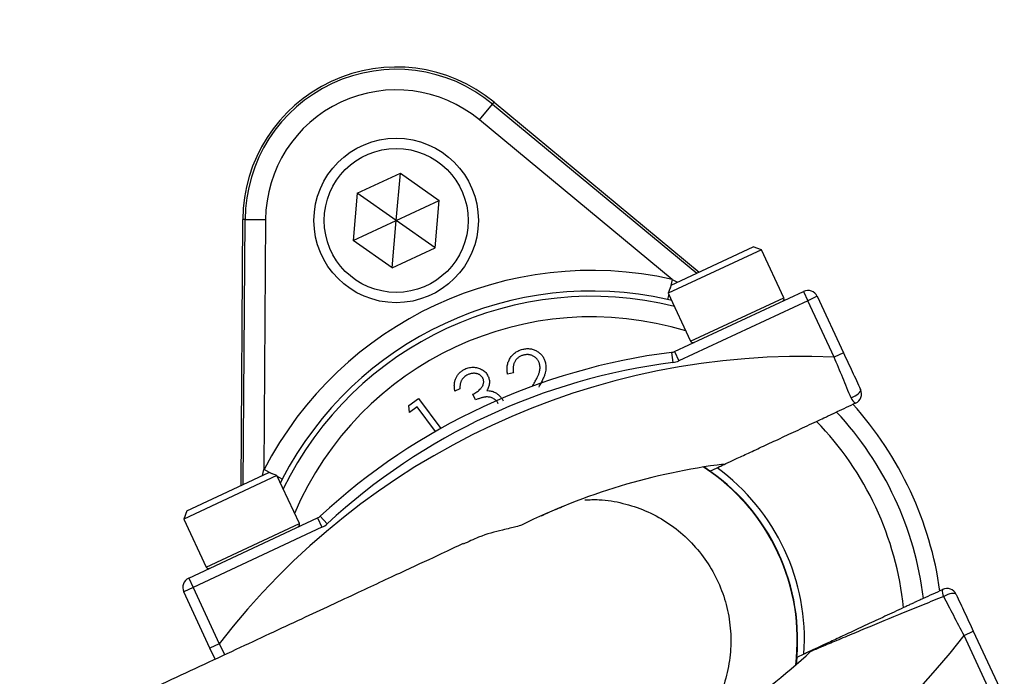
# Model space of a CAD drawing. Header units: millimetres. Extents: x 2187 to 3802, y 1656 to 3856.
# Tile 6 of 21: x 2654 to 2846, y 2461 to 2589. Entities that reach past the tile are written whole.
import ezdxf

# ---------------------------------------------------------------- set-up
doc = ezdxf.new("R2010")
doc.units = ezdxf.units.MM
doc.header["$LTSCALE"] = 2

msp = doc.modelspace()

# ---------------------------------------------------------------- linework, layer by layer
at = {"color": 7, "linetype": 'Continuous', "lineweight": 25}
for p, q in [((2743.52, 2569.25), (2746.07, 2572.33)), ((2746.07, 2572.33), (2746.36, 2572.68)), ((2746.07, 2572.33), (2785.79, 2539.43)), ((2746.36, 2572.68), (2786.24, 2539.65)), ((2780.98, 2538.22), (2743.52, 2569.25)), ((2719.74, 2554.98), (2728.12, 2558.88)), ((2727.31, 2549.68), (2728.12, 2558.88)), ((2728.12, 2558.88), (2735.68, 2553.58)), ((2719.74, 2554.98), (2718.94, 2545.78)), ((2727.31, 2549.68), (2719.74, 2554.98)), ((2727.31, 2549.68), (2735.68, 2553.58)), ((2734.88, 2544.38), (2735.68, 2553.58)), ((2697.12, 2498.09), (2697.45, 2549.87)), ((2697.91, 2549.87), (2697.45, 2549.87)), ((2697.57, 2498.3), (2697.91, 2549.87)), ((2697.91, 2549.87), (2701.91, 2549.84)), ((2701.91, 2549.84), (2701.59, 2501.2)), ((2718.94, 2545.78), (2727.31, 2549.68)), ((2726.51, 2540.48), (2727.31, 2549.68)), ((2734.88, 2544.38), (2727.31, 2549.68)), ((2726.51, 2540.48), (2718.94, 2545.78)), ((2726.51, 2540.48), (2734.88, 2544.38)), ((2780.83, 2537.12), (2796.78, 2544.56)), ((2798.38, 2543.98), (2796.78, 2544.56)), ((2798.38, 2543.98), (2780.25, 2535.53)), ((2802.73, 2534.65), (2798.38, 2543.98)), ((2780.83, 2537.12), (2780.25, 2535.53)), ((2780.25, 2535.53), (2784.61, 2526.19)), ((2781.48, 2524.18), (2806.57, 2535.88)), ((2806.57, 2535.88), (2807.41, 2534.07)), ((2809.23, 2534.92), (2807.41, 2534.07)), ((2809.23, 2534.92), (2814.34, 2523.95)), ((2780.92, 2534.09), (2780.11, 2534.32)), ((2807.41, 2534.07), (2782.32, 2522.37)), ((2812.53, 2523.1), (2807.41, 2534.07)), ((2780.88, 2524.01), (2781.13, 2522.03)), ((2781.48, 2524.18), (2782.32, 2522.37)), ((2814.34, 2523.95), (2812.53, 2523.1)), ((2750.11, 2520.02), (2749, 2519.75)), ((2753.85, 2517.43), (2753.93, 2517.57)), ((2739.72, 2516.91), (2738.74, 2516.45)), ((2742.76, 2514.76), (2742.24, 2515.88)), ((2729.76, 2513.66), (2731.65, 2515.06)), ((2729.89, 2512.3), (2729.76, 2513.66)), ((2731.65, 2515.06), (2735.98, 2509.21)), ((2731.39, 2513.41), (2729.89, 2512.3)), ((2734.94, 2508.62), (2731.39, 2513.41)), ((2686.58, 2493.17), (2702.53, 2500.61)), ((2704.12, 2500.03), (2702.53, 2500.61)), ((2787.18, 2501.71), (2788.36, 2500.91)), ((2788.36, 2500.91), (2789.75, 2501.56)), ((2704.12, 2500.03), (2686, 2491.58)), ((2708.48, 2490.69), (2704.12, 2500.03)), ((2705.14, 2499.36), (2704.78, 2498.62)), ((2686.58, 2493.17), (2686, 2491.58)), ((2686, 2491.58), (2690.35, 2482.24)), ((2686, 2491.58), (2686, 2491.58)), ((2686.94, 2480.1), (2712.03, 2491.8)), ((2712.03, 2491.8), (2712.87, 2489.99)), ((2712.54, 2492.14), (2713.9, 2490.68)), ((2712.87, 2489.99), (2687.78, 2478.29)), ((2686.94, 2480.1), (2687.78, 2478.29)), ((2687.78, 2478.29), (2685.97, 2477.44)), ((2691.08, 2466.47), (2685.97, 2477.44)), ((2687.78, 2478.29), (2692.89, 2467.32)), ((2837.8, 2468.91), (2839.61, 2469.75)), ((2839.61, 2469.75), (2844.73, 2458.79)), ((2842.91, 2457.94), (2837.8, 2468.91)), ((2692.89, 2467.32), (2691.08, 2466.47)), ((2692.1, 2464.3), (2691.08, 2466.47)), ((2805.27, 2464.66), (2805.12, 2463.24)), ((2806.65, 2465.31), (2805.27, 2464.66))]:
    msp.add_line(p, q, dxfattribs=at)
at = {"color": 8, "linetype": 'Continuous', "lineweight": 25}
for p, q in [((2780.98, 2538.22), (2780.59, 2536.45)), ((2780.98, 2538.22), (2782.04, 2537.68)), ((2780.34, 2535.34), (2780.11, 2534.32)), ((2784.61, 2526.19), (2802.73, 2534.65)), ((2701.3, 2500.04), (2701.59, 2501.2)), ((2703.2, 2500.37), (2701.59, 2501.2)), ((2705.14, 2499.36), (2704.21, 2499.84)), ((2690.35, 2482.24), (2708.48, 2490.69)), ((2692.89, 2467.32), (2694, 2465.19))]:
    msp.add_line(p, q, dxfattribs=at)
at = {"color": 7, "linetype": 'Continuous', "lineweight": 25, "flags": 128}
for points in [[(2815.81, 2515.17), (2816.21, 2515.35), (2816.6, 2515.55), (2816.95, 2515.77), (2817.25, 2516), (2817.48, 2516.23), (2817.63, 2516.44), (2817.7, 2516.63), (2817.68, 2516.79)], [(2836.27, 2476.91), (2836.17, 2477.03), (2835.98, 2477.1), (2835.72, 2477.12), (2835.39, 2477.09), (2835.02, 2477.01), (2834.63, 2476.88), (2834.23, 2476.72), (2833.84, 2476.52)]]:
    msp.add_lwpolyline(points, dxfattribs=at)
at = {"color": 7, "linetype": 'Continuous', "lineweight": 25}
for radius in [16, 14]:
    msp.add_circle((2727.31, 2549.68), radius, dxfattribs=at)
for centre, radius, start, end in [((3119.26, 2646.42), 526, 107.6126, 203.3134), ((3090.11, 2655.61), 250, 121.3323, 238.6677), ((3090.11, 2655.61), 248, 121.614, 238.386), ((3090.11, 2655.61), 693, 181.57108, 259.18782), ((2727.31, 2549.68), 29.86, 50.3695, 179.6305), ((2727.31, 2549.68), 29.41, 50.3695, 179.6305), ((2727.31, 2549.68), 25.41, 50.3695, 179.6305), ((2765.35, 2468.11), 71.83, 77.427, 152.573), ((2765.35, 2468.11), 67.83, 77.427, 152.573), ((2802.28, 2534.43), 0.5, 295, 25), ((2807.41, 2534.07), 2, 25, 115), ((2785.06, 2526.41), 0.5, 205, 295), ((2806.48, 2379.9), 143.33, 87.5829, 142.4171), ((2796.34, 2401.65), 123.33, 97.1997, 132.8003), ((2780.63, 2526), 2, 277.1997, 295), ((2796.34, 2401.65), 121.33, 97.1997, 132.8003), ((2780.63, 2526), 4, 277.1997, 295), ((2815.87, 2515.94), 2, 295, 25), ((2817.48, 2515.7), 1.75, 197.661, 243.9551), ((2765.35, 2468.11), 68.42, 7.9236, 42.0712), ((2765.35, 2468.11), 65.07, 7.0993, 42.9007), ((2765.35, 2468.11), 60.99, 5.8562, 44.1438), ((2806.48, 2379.9), 123.33, 97.1997, 116.3645), ((2765.35, 2468.11), 40, 352.9043, 57.0957), ((2765.35, 2468.11), 41.4, 356.1144, 53.8856), ((2708.02, 2490.48), 0.5, 295, 25), ((2711.18, 2493.61), 2, 295, 312.8003), ((2711.18, 2493.61), 4, 295, 312.8003), ((2690.8, 2482.45), 0.5, 205, 295), ((2687.78, 2478.29), 2, 115, 205), ((2835.31, 2477.46), 1.75, 166.0449, 212.339), ((2834.46, 2476.07), 2, 25, 115), ((2724.21, 2556.33), 143.33, 267.5829, 322.4171), ((2724.21, 2556.33), 123.33, 293.6355, 312.8003)]:
    msp.add_arc(centre, radius, start, end, dxfattribs=at)
at = {"color": 8, "linetype": 'Continuous', "lineweight": 25}
for radius, start, end in [(66.81, 76.0524, 153.9476), (62.81, 73.0383, 156.9617), (40.07, 353.0133, 56.9867)]:
    msp.add_arc((2765.35, 2468.11), radius, start, end, dxfattribs=at)
msp.add_open_spline([(2606.76, 2361.93), (2600.95, 2371.88), (2589.34, 2391.8), (2574.26, 2422.95), (2560.52, 2455.97), (2548.61, 2491), (2538.76, 2527.95), (2531.39, 2565.52), (2526.54, 2603.45), (2524.28, 2641.58), (2524.65, 2679.78), (2527.61, 2717.93), (2533.11, 2755.85), (2541.12, 2793.27), (2551.62, 2830.01), (2564.63, 2865.94), (2580.06, 2900.97), (2597.81, 2934.92), (2617.75, 2967.58), (2640.07, 2999.13), (2664.79, 3029.35), (2691.82, 3058.1), (2720.44, 3084.59), (2750.48, 3108.75), (2781.74, 3130.6), (2814.42, 3150.34), (2848.3, 3167.84), (2878.48, 3180.93), (2904.42, 3190.56), (2925.62, 3197.42), (2942.33, 3202.3), (2951.98, 3204.58), (2954.53, 3205.19)], degree=3, knots=[0, 0, 0, 0, 0.03259, 0.065211, 0.097802, 0.133739, 0.1698, 0.205902, 0.241963, 0.2779, 0.313866, 0.349955, 0.386087, 0.422176, 0.458143, 0.494109, 0.530198, 0.566328, 0.602417, 0.638383, 0.675558, 0.712777, 0.749952, 0.785791, 0.821752, 0.857755, 0.893715, 0.929554, 0.950761, 0.971968, 0.992569, 1, 1, 1, 1], dxfattribs=at)
at = {"color": 7, "linetype": 'Continuous', "lineweight": 25}
for points, knots in [([(2851.96, 3162.36), (2849.05, 3161.02), (2839.09, 3156.43), (2822.52, 3147.67), (2802.12, 3136.05), (2782.12, 3123.43), (2762.48, 3109.86), (2743.4, 3095.42), (2723.58, 3079.06), (2703.29, 3060.63), (2682.71, 3039.88), (2663.17, 3018), (2646.03, 2996.65), (2631.13, 2976.21), (2618.21, 2956.84), (2606.09, 2936.9), (2594.69, 2916.27), (2584.09, 2895.04), (2574.32, 2873.16), (2565.47, 2850.83), (2557.66, 2828.36), (2550.89, 2805.84), (2545.11, 2783.29), (2540.26, 2760.46), (2536.34, 2737.22), (2533.38, 2713.68), (2531.4, 2689.8), (2530.45, 2665.8), (2530.52, 2642.01), (2531.59, 2618.53), (2533.62, 2595.36), (2536.61, 2572.23), (2540.6, 2549.03), (2545.61, 2525.85), (2551.65, 2502.68), (2558.7, 2479.74), (2566.29, 2458.36), (2574.21, 2438.55), (2582.29, 2420.26), (2591.05, 2402.24), (2600.8, 2383.75), (2608.04, 2371.51), (2611.87, 2365.03)], [0, 0, 0, 0, 0.010228, 0.03505, 0.059872, 0.085233, 0.110593, 0.136139, 0.161686, 0.192692, 0.223698, 0.255045, 0.286392, 0.31113, 0.335869, 0.360779, 0.385689, 0.411142, 0.436594, 0.462234, 0.487874, 0.512612, 0.53735, 0.56226, 0.587171, 0.612624, 0.638077, 0.663718, 0.689358, 0.714076, 0.738794, 0.763684, 0.788573, 0.814006, 0.839439, 0.865059, 0.89068, 0.911941, 0.933202, 0.954573, 0.975943, 1, 1, 1, 1]), ([(2853.41, 3118.07), (2851.04, 3115.9), (2846.29, 3111.56), (2834.35, 3102.13), (2818.02, 3089.39), (2797.43, 3073.16), (2775.94, 3055.1), (2754.04, 3034.67), (2731.89, 3011.83), (2710.98, 2987.81), (2691.46, 2962.69), (2673.34, 2936.32), (2656.77, 2908.7), (2641.76, 2879.88), (2628.48, 2850.16), (2617, 2819.71), (2607.39, 2788.68), (2599.42, 2755.97), (2593.41, 2721.59), (2589.62, 2685.6), (2588.25, 2649.39), (2589.31, 2613.22), (2592.81, 2577.34), (2598.79, 2541.89), (2607.08, 2506.93), (2617.93, 2472.67), (2626.43, 2449.13), (2631.94, 2437.37), (2632.37, 2436.45)], [0, 0, 0, 0, 0.012652, 0.025321, 0.058969, 0.09264, 0.126298, 0.167026, 0.207849, 0.248693, 0.289493, 0.330201, 0.371721, 0.413392, 0.455141, 0.496888, 0.538556, 0.580073, 0.626334, 0.672756, 0.719232, 0.765654, 0.811915, 0.857828, 0.903899, 0.950023, 0.996093, 1, 1, 1, 1]), ([(2813.25, 3099.18), (2804.72, 3093.83), (2787.66, 3083.12), (2762.21, 3064.41), (2736.84, 3043.34), (2711.94, 3019.65), (2688.65, 2994.42), (2667.12, 2967.83), (2647.25, 2939.72), (2629.18, 2910.15), (2612.95, 2879.19), (2598.77, 2847.27), (2586.69, 2814.58), (2576.57, 2780.62), (2568.62, 2745.41), (2562.99, 2709.04), (2559.82, 2672.35), (2559.16, 2635.59), (2561.05, 2598.71), (2565.6, 2561.86), (2572.77, 2525.13), (2582.55, 2488.93), (2594.01, 2455.01), (2603.39, 2433.67), (2607.72, 2423.81)], [0, 0, 0, 0, 0.0384725, 0.0769453, 0.1208687, 0.1649327, 0.2090496, 0.2531235, 0.2970552, 0.3422109, 0.387503, 0.4328461, 0.4781474, 0.5233108, 0.571153, 0.6191538, 0.6672065, 0.7152038, 0.763043, 0.8116576, 0.8604395, 0.9092803, 0.9580662, 1, 1, 1, 1]), ([(2763.15, 3058.04), (2753.76, 3049.89), (2734.98, 3033.58), (2709.06, 3006.86), (2684.94, 2978.63), (2662.89, 2948.86), (2642.96, 2917.73), (2625.26, 2885.36), (2609.86, 2851.92), (2596.84, 2817.54), (2586.25, 2782.4), (2578.15, 2746.64), (2572.56, 2710.44), (2569.52, 2673.95), (2569.04, 2637.35), (2571.12, 2600.8), (2575.76, 2564.47), (2582.91, 2528.52), (2592.62, 2493.15), (2604, 2460.02), (2613.28, 2439.18), (2617.58, 2429.55)], [0, 0, 0, 0, 0.053024, 0.106046, 0.15907, 0.212092, 0.265115, 0.318138, 0.371161, 0.424184, 0.477207, 0.530229, 0.583253, 0.636275, 0.689299, 0.742321, 0.795345, 0.848367, 0.901391, 0.954413, 1, 1, 1, 1]), ([(2749, 2519.75), (2748.97, 2519.9), (2748.92, 2520.18), (2748.89, 2520.59), (2748.89, 2521), (2748.93, 2521.4), (2749.01, 2521.78), (2749.12, 2522.15), (2749.28, 2522.52), (2749.46, 2522.86), (2749.69, 2523.19), (2749.93, 2523.49), (2750.2, 2523.75), (2750.5, 2523.99), (2750.82, 2524.19), (2751.17, 2524.37), (2751.53, 2524.52), (2751.79, 2524.58), (2751.93, 2524.62)], [0, 0, 0, 0, 0.0686281, 0.1346681, 0.19896, 0.2613623, 0.3233381, 0.3844389, 0.4463587, 0.5091721, 0.5715744, 0.632629, 0.6922727, 0.7521221, 0.8119703, 0.872834, 0.9353046, 1, 1, 1, 1]), ([(2752.13, 2523.5), (2752.04, 2523.47), (2751.86, 2523.43), (2751.61, 2523.33), (2751.37, 2523.21), (2751.15, 2523.07), (2750.95, 2522.91), (2750.76, 2522.73), (2750.6, 2522.53), (2750.45, 2522.31), (2750.32, 2522.07), (2750.22, 2521.82), (2750.14, 2521.56), (2750.08, 2521.28), (2750.05, 2520.98), (2750.05, 2520.67), (2750.07, 2520.35), (2750.1, 2520.13), (2750.11, 2520.02)], [0, 0, 0, 0, 0.062545, 0.123414, 0.182005, 0.239988, 0.296815, 0.354251, 0.412421, 0.47195, 0.532238, 0.592708, 0.654376, 0.718216, 0.784012, 0.852741, 0.924382, 1, 1, 1, 1]), ([(2751.93, 2524.62), (2752.06, 2524.65), (2752.31, 2524.7), (2752.7, 2524.74), (2753.08, 2524.75), (2753.44, 2524.72), (2753.79, 2524.64), (2754.13, 2524.54), (2754.46, 2524.39), (2754.77, 2524.21), (2755.07, 2524), (2755.34, 2523.78), (2755.58, 2523.53), (2755.79, 2523.26), (2755.97, 2522.97), (2756.13, 2522.67), (2756.26, 2522.34), (2756.32, 2522.12), (2756.35, 2522)], [0, 0, 0, 0, 0.070318, 0.137624, 0.202499, 0.265952, 0.32796, 0.389935, 0.451971, 0.515435, 0.578678, 0.639982, 0.699872, 0.75932, 0.818097, 0.877628, 0.938076, 1, 1, 1, 1]), ([(2755.22, 2521.71), (2755.2, 2521.79), (2755.16, 2521.95), (2755.07, 2522.17), (2754.96, 2522.38), (2754.83, 2522.58), (2754.67, 2522.76), (2754.5, 2522.93), (2754.3, 2523.08), (2754.09, 2523.22), (2753.86, 2523.35), (2753.63, 2523.44), (2753.39, 2523.51), (2753.15, 2523.56), (2752.9, 2523.58), (2752.65, 2523.58), (2752.39, 2523.55), (2752.22, 2523.52), (2752.13, 2523.5)], [0, 0, 0, 0, 0.062434, 0.12298, 0.182922, 0.242276, 0.301835, 0.362703, 0.424903, 0.489515, 0.55434, 0.617676, 0.679795, 0.742083, 0.804414, 0.867472, 0.932682, 1, 1, 1, 1]), ([(2814.34, 2523.95), (2814.91, 2522.72), (2815.48, 2521.51), (2816.59, 2519.12), (2817.14, 2517.95), (2817.68, 2516.79)], [0, 0, 0, 0, 0.5, 0.5, 1, 1, 1, 1]), ([(2753.93, 2517.57), (2754.01, 2517.71), (2754.16, 2517.99), (2754.38, 2518.38), (2754.57, 2518.75), (2754.73, 2519.09), (2754.88, 2519.39), (2755, 2519.66), (2755.09, 2519.91), (2755.19, 2520.19), (2755.27, 2520.53), (2755.31, 2520.93), (2755.3, 2521.32), (2755.25, 2521.58), (2755.22, 2521.71)], [0, 0, 0, 0, 0.110014, 0.211683, 0.304269, 0.388894, 0.464919, 0.53197, 0.591251, 0.642122, 0.733759, 0.823256, 0.911449, 1, 1, 1, 1]), ([(2756.35, 2522), (2756.38, 2521.84), (2756.45, 2521.52), (2756.47, 2521.02), (2756.43, 2520.52), (2756.34, 2520.11), (2756.24, 2519.77), (2756.14, 2519.48), (2756.01, 2519.18), (2755.86, 2518.84), (2755.69, 2518.48), (2755.49, 2518.09), (2755.28, 2517.68), (2755.12, 2517.4), (2755.04, 2517.25)], [0, 0, 0, 0, 0.098918, 0.196354, 0.293624, 0.392766, 0.446287, 0.505773, 0.571349, 0.644092, 0.72308, 0.808742, 0.901041, 1, 1, 1, 1]), ([(2815.81, 2515.17), (2815.29, 2516.45), (2814.75, 2517.76), (2813.65, 2520.4), (2813.09, 2521.74), (2812.53, 2523.1)], [0, 0, 0, 0, 0.5, 0.5, 1, 1, 1, 1]), ([(2738.74, 2516.45), (2738.72, 2516.58), (2738.67, 2516.81), (2738.64, 2517.17), (2738.62, 2517.52), (2738.63, 2517.85), (2738.67, 2518.17), (2738.74, 2518.48), (2738.83, 2518.78), (2738.96, 2519.07), (2739.1, 2519.34), (2739.26, 2519.6), (2739.45, 2519.84), (2739.65, 2520.06), (2739.88, 2520.26), (2740.13, 2520.44), (2740.39, 2520.61), (2740.58, 2520.71), (2740.68, 2520.75)], [0, 0, 0, 0, 0.072625, 0.141977, 0.208985, 0.273957, 0.336889, 0.398745, 0.460116, 0.520825, 0.580994, 0.640152, 0.698622, 0.757271, 0.816427, 0.876254, 0.937165, 1, 1, 1, 1]), ([(2741.21, 2519.64), (2741.09, 2519.58), (2740.85, 2519.46), (2740.54, 2519.22), (2740.27, 2518.95), (2740.09, 2518.7), (2739.97, 2518.47), (2739.9, 2518.29), (2739.83, 2518.1), (2739.79, 2517.89), (2739.75, 2517.66), (2739.72, 2517.42), (2739.71, 2517.17), (2739.72, 2517), (2739.72, 2516.91)], [0, 0, 0, 0, 0.1227119, 0.239685, 0.3518159, 0.4637661, 0.5208178, 0.5794483, 0.6406041, 0.7052975, 0.7736339, 0.8446694, 0.9200565, 1, 1, 1, 1]), ([(2740.68, 2520.75), (2740.82, 2520.82), (2741.11, 2520.94), (2741.56, 2521.05), (2742.01, 2521.12), (2742.47, 2521.12), (2742.92, 2521.08), (2743.35, 2520.98), (2743.75, 2520.82), (2744.12, 2520.61), (2744.46, 2520.36), (2744.75, 2520.08), (2744.99, 2519.76), (2745.11, 2519.53), (2745.17, 2519.41)], [0, 0, 0, 0, 0.090254, 0.17854, 0.266093, 0.354631, 0.441886, 0.525747, 0.608114, 0.690197, 0.770821, 0.848326, 0.924012, 1, 1, 1, 1]), ([(2744.2, 2518.96), (2744.17, 2519.01), (2744.11, 2519.13), (2744, 2519.28), (2743.88, 2519.41), (2743.74, 2519.54), (2743.58, 2519.64), (2743.41, 2519.73), (2743.22, 2519.81), (2743.02, 2519.87), (2742.8, 2519.92), (2742.58, 2519.94), (2742.36, 2519.94), (2742.14, 2519.92), (2741.91, 2519.88), (2741.68, 2519.82), (2741.44, 2519.75), (2741.29, 2519.68), (2741.21, 2519.64)], [0, 0, 0, 0, 0.05527, 0.109958, 0.163912, 0.218089, 0.273309, 0.330914, 0.390994, 0.454641, 0.518898, 0.583342, 0.648543, 0.715053, 0.782519, 0.852334, 0.924934, 1, 1, 1, 1]), ([(2745.17, 2519.41), (2745.22, 2519.29), (2745.32, 2519.06), (2745.42, 2518.71), (2745.46, 2518.35), (2745.45, 2517.99), (2745.4, 2517.64), (2745.3, 2517.28), (2745.15, 2516.92), (2745.02, 2516.7), (2744.95, 2516.58)], [0, 0, 0, 0, 0.128068, 0.250608, 0.37063, 0.490072, 0.610375, 0.734313, 0.863217, 1, 1, 1, 1]), ([(2742.24, 2515.88), (2742.37, 2515.94), (2742.63, 2516.07), (2742.99, 2516.3), (2743.32, 2516.55), (2743.62, 2516.82), (2743.87, 2517.1), (2744.07, 2517.39), (2744.21, 2517.66), (2744.3, 2517.94), (2744.34, 2518.21), (2744.34, 2518.47), (2744.29, 2518.72), (2744.23, 2518.88), (2744.2, 2518.96)], [0, 0, 0, 0, 0.110174, 0.215729, 0.318104, 0.417658, 0.511742, 0.59626, 0.673405, 0.744145, 0.810662, 0.874049, 0.936691, 1, 1, 1, 1]), ([(2744.95, 2516.58), (2745.09, 2516.58), (2745.37, 2516.57), (2745.78, 2516.5), (2746.19, 2516.38), (2746.43, 2516.26), (2746.56, 2516.2)], [0, 0, 0, 0, 0.253916, 0.503896, 0.750255, 1, 1, 1, 1]), ([(2746.56, 2516.2), (2746.64, 2516.15), (2746.81, 2516.06), (2747.05, 2515.89), (2747.27, 2515.71), (2747.48, 2515.52), (2747.66, 2515.3), (2747.83, 2515.07), (2747.98, 2514.83), (2748.07, 2514.66), (2748.11, 2514.57)], [0, 0, 0, 0, 0.128136, 0.254173, 0.378112, 0.501712, 0.623986, 0.747096, 0.872875, 1, 1, 1, 1]), ([(2747.18, 2514.02), (2747.13, 2514.12), (2747.02, 2514.32), (2746.81, 2514.58), (2746.56, 2514.81), (2746.26, 2515.01), (2745.94, 2515.16), (2745.6, 2515.28), (2745.24, 2515.33), (2744.93, 2515.34), (2744.67, 2515.33), (2744.45, 2515.3), (2744.21, 2515.25), (2743.96, 2515.18), (2743.68, 2515.1), (2743.39, 2515), (2743.08, 2514.89), (2742.87, 2514.81), (2742.76, 2514.76)], [0, 0, 0, 0, 0.066907, 0.13348, 0.201027, 0.271634, 0.342905, 0.413859, 0.485996, 0.560246, 0.599899, 0.644068, 0.691904, 0.744697, 0.801499, 0.862863, 0.929331, 1, 1, 1, 1]), ([(2809.11, 2510.59), (2809.6, 2510.81), (2810.09, 2511.05), (2810.78, 2511.37), (2811, 2511.47), (2811.42, 2511.67), (2811.62, 2511.76), (2811.98, 2511.93), (2812.15, 2512.01), (2812.45, 2512.14), (2812.57, 2512.2), (2812.89, 2512.35), (2813, 2512.4), (2813.01, 2512.41)], [0, 0, 0, 0, 0.25, 0.25, 0.375, 0.375, 0.5, 0.5, 0.625, 0.625, 0.75, 0.75, 1, 1, 1, 1]), ([(2789.75, 2501.56), (2789.77, 2501.57), (2789.94, 2501.65), (2790.52, 2501.92), (2790.95, 2502.12), (2792.02, 2502.62), (2792.66, 2502.92), (2794.15, 2503.61), (2794.98, 2504), (2796.33, 2504.63), (2796.8, 2504.85), (2797.78, 2505.3), (2798.28, 2505.54), (2799.83, 2506.26), (2800.91, 2506.76), (2803.15, 2507.81), (2804.32, 2508.35), (2806.1, 2509.18), (2806.7, 2509.46), (2807.9, 2510.02), (2808.51, 2510.31), (2809.11, 2510.59)], [0, 0, 0, 0, 0.125, 0.125, 0.25, 0.25, 0.375, 0.375, 0.5, 0.5, 0.5625, 0.5625, 0.625, 0.625, 0.75, 0.75, 0.875, 0.875, 0.9375, 0.9375, 1, 1, 1, 1]), ([(2763.99, 2495.31), (2764.92, 2495.35), (2767.42, 2495.45), (2771.42, 2494.75), (2775.86, 2493.3), (2779.95, 2491.11), (2783.64, 2488.24), (2786.78, 2484.83), (2789.32, 2480.9), (2791.14, 2476.65), (2792.24, 2472.1), (2792.56, 2467.48), (2792.08, 2462.83), (2790.86, 2458.36), (2788.84, 2454.16), (2786.93, 2451.17), (2785.52, 2449.77), (2785.22, 2449.47)], [0, 0, 0, 0, 0.043363, 0.11647, 0.187497, 0.260585, 0.331572, 0.404621, 0.475573, 0.548584, 0.619519, 0.692512, 0.763456, 0.836456, 0.907431, 0.980462, 1, 1, 1, 1]), ([(2755.55, 2492.21), (2755.76, 2492.31), (2757.5, 2493.13), (2758.83, 2493.66), (2759.97, 2494.13), (2760.14, 2494.19)], [0, 0, 0, 0, 0.1084102, 0.8703123, 1, 1, 1, 1]), ([(2751.71, 2490.4), (2751.39, 2490.3), (2750.66, 2490.05), (2747.69, 2489.38), (2744.01, 2488.44), (2741.36, 2487.16), (2740.37, 2486.68)], [0, 0, 0, 0, 0.190498, 0.43933, 0.789278, 1, 1, 1, 1]), ([(2740.32, 2486.79), (2738.98, 2486.16), (2735.92, 2484.73), (2729.1, 2481.56), (2719.98, 2477.3), (2708.92, 2472.14), (2696.11, 2466.17), (2681.68, 2459.44), (2665.81, 2452.04), (2648.73, 2444.08), (2630.59, 2435.62), (2618.12, 2429.8), (2611.78, 2426.85)], [0, 0, 0, 0, 0.067587, 0.154393, 0.245577, 0.341084, 0.440586, 0.544166, 0.65194, 0.763818, 0.879821, 1, 1, 1, 1]), ([(2833.84, 2476.52), (2832.5, 2475.98), (2831.18, 2475.44), (2828.57, 2474.37), (2827.27, 2473.83), (2823.43, 2472.26), (2820.95, 2471.23), (2817.38, 2469.76), (2816.22, 2469.27), (2813.96, 2468.33), (2812.86, 2467.87), (2811.35, 2467.24), (2810.87, 2467.04), (2809.98, 2466.66), (2809.56, 2466.49), (2809.02, 2466.26), (2808.86, 2466.19), (2808.57, 2466.07), (2808.44, 2466.01), (2808.12, 2465.88), (2808.01, 2465.83), (2808.01, 2465.83)], [0, 0, 0, 0, 0.125, 0.125, 0.25, 0.25, 0.5, 0.5, 0.625, 0.625, 0.75, 0.75, 0.8125, 0.8125, 0.875, 0.875, 0.90625, 0.90625, 0.9375, 0.9375, 1, 1, 1, 1]), ([(2829.92, 2476.15), (2829.91, 2476.15), (2829.88, 2476.14), (2829.77, 2476.09), (2829.69, 2476.05), (2829.38, 2475.9), (2829.08, 2475.76), (2828.53, 2475.51), (2828.33, 2475.41), (2827.91, 2475.22), (2827.68, 2475.11), (2827.22, 2474.9), (2826.99, 2474.79), (2826.51, 2474.56), (2826.26, 2474.45), (2826.02, 2474.34)], [0, 0, 0, 0, 0.125, 0.125, 0.25, 0.25, 0.5, 0.5, 0.625, 0.625, 0.75, 0.75, 0.875, 0.875, 1, 1, 1, 1]), ([(2837.8, 2468.91), (2837.13, 2470.21), (2836.45, 2471.5), (2835.12, 2474.06), (2834.47, 2475.31), (2833.84, 2476.52)], [0, 0, 0, 0, 0.5, 0.5, 1, 1, 1, 1]), ([(2836.27, 2476.91), (2836.81, 2475.76), (2837.36, 2474.58), (2838.48, 2472.19), (2839.04, 2470.98), (2839.61, 2469.75)], [0, 0, 0, 0, 0.5, 0.5, 1, 1, 1, 1]), ([(2826.02, 2474.34), (2825.41, 2474.05), (2824.8, 2473.77), (2823.59, 2473.21), (2823, 2472.93), (2821.23, 2472.1), (2820.08, 2471.57), (2818.38, 2470.78), (2817.82, 2470.51), (2816.74, 2470.01), (2816.21, 2469.76), (2814.67, 2469.05), (2813.7, 2468.59), (2812.33, 2467.96), (2811.9, 2467.75), (2811.07, 2467.37), (2810.68, 2467.18), (2809.58, 2466.67), (2808.93, 2466.37), (2807.85, 2465.86), (2807.43, 2465.67), (2806.99, 2465.46), (2806.88, 2465.41), (2806.71, 2465.34), (2806.67, 2465.31), (2806.65, 2465.31)], [0, 0, 0, 0, 0.0625, 0.0625, 0.125, 0.125, 0.25, 0.25, 0.3125, 0.3125, 0.375, 0.375, 0.5, 0.5, 0.5625, 0.5625, 0.625, 0.625, 0.75, 0.75, 0.875, 0.875, 0.9375, 0.9375, 1, 1, 1, 1])]:
    msp.add_open_spline(points, degree=3, knots=knots, dxfattribs=at)
for points in [[(2816.71, 2514.13), (2815.47, 2513.55), (2814.24, 2512.98), (2813.02, 2512.41)], [(2829.92, 2476.16), (2831.15, 2476.73), (2832.38, 2477.3), (2833.62, 2477.88)]]:
    msp.add_open_spline(points, degree=3, dxfattribs=at)

doc.saveas('drawing.dxf')
